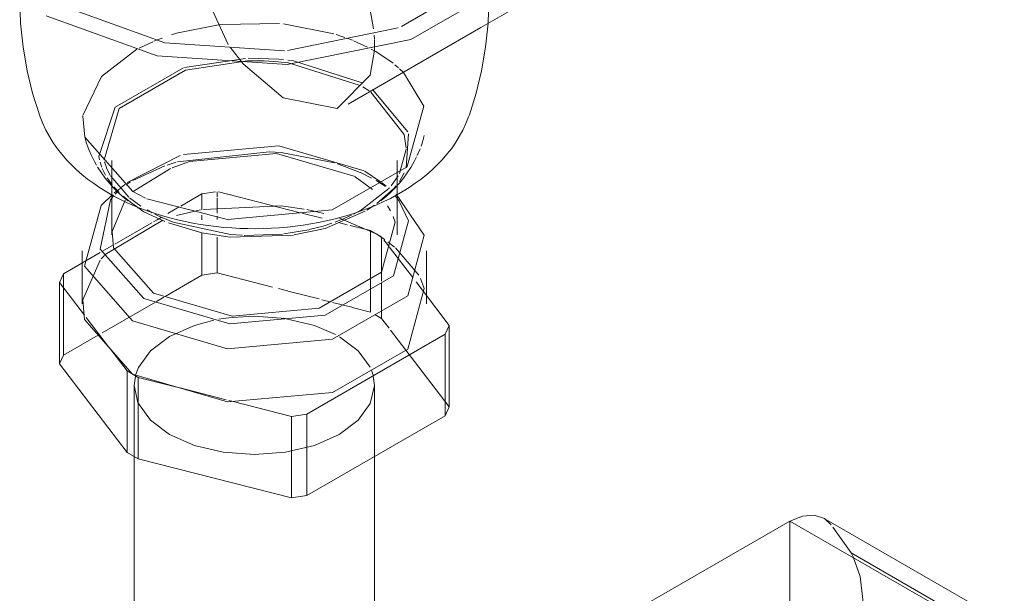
# Model space of a CAD drawing. Header units: inches. Extents: x -332 to 1204, y -60 to 270.
# Tile 23 of 91: x -158.6 to -151.81, y -6.96 to -3. Entities that reach past the tile are written whole.
import ezdxf

# ---------------------------------------------------------------- set-up
doc = ezdxf.new("R2010")
doc.units = ezdxf.units.IN
doc.header["$MEASUREMENT"] = 0
doc.layers.add('P-SANR-FIXT', color=6, linetype='Continuous', lineweight=9)

# ---------------------------------------------------------------- blocks, each defined once
blk = doc.blocks.new('Water Closet-Wall Mounted-Sloan-Valve-WETS-24501201 - WETS-2450_1201-2933277-HOT AND COLD WATER RISER DIAGRAM')
at = {"layer": 'P-SANR-FIXT'}
for p, q in [((-155.9652, -3.0499), (-155.3996, -2.7187)), ((-155.4162, -3.0557), (-154.9406, -2.7811)), ((-156.8076, -3.0288), (-157.2116, -3.0346)), ((-156.432, -3.0991), (-156.7786, -3.0314)), ((-156.3339, -3.5855), (-155.4162, -3.0557)), ((-156.7516, -3.215), (-155.987, -3.0579)), ((-156.3831, -3.1147), (-156.4167, -3.1038)), ((-156.3562, -3.1241), (-156.3831, -3.1147)), ((-156.1534, -3.1094), (-156.1521, -3.1336)), ((-157.6807, -3.1539), (-157.7748, -3.1982)), ((-157.6433, -3.1387), (-157.6726, -3.1505)), ((-157.6165, -3.1285), (-157.6433, -3.1387)), ((-157.057, -3.3068), (-157.1481, -3.1927)), ((-156.3029, -3.1443), (-156.3414, -3.1294)), ((-156.2002, -3.1906), (-156.2965, -3.1469)), ((-156.1519, -3.1379), (-156.1519, -3.2128)), ((-156.1426, -3.2218), (-156.1732, -3.2047)), ((-156.0228, -3.3026), (-156.1426, -3.2218)), ((-157.0417, -3.2692), (-157.4611, -3.3318)), ((-156.7804, -3.5413), (-157.057, -3.3068)), ((-156.9128, -3.2856), (-157.0279, -3.285)), ((-156.7093, -3.2867), (-156.7499, -3.2809)), ((-156.2502, -3.4556), (-156.7451, -3.2998)), ((-156.2368, -3.4391), (-156.7093, -3.2867)), ((-155.9859, -3.3337), (-156.0106, -3.3125)), ((-155.9519, -3.3659), (-155.9784, -3.3404)), ((-156.189, -3.4931), (-156.2311, -3.4666)), ((-155.92, -3.7766), (-156.1645, -3.4848)), ((-155.9326, -4.0262), (-155.9156, -3.7913)), ((-157.5096, -3.9837), (-156.8778, -3.9143)), ((-156.8776, -3.9144), (-156.7944, -3.9202)), ((-156.7944, -3.9202), (-156.428, -3.9904)), ((-155.9788, -4.0646), (-155.9336, -3.8958)), ((-155.8369, -3.8949), (-155.8557, -3.9393)), ((-158.0529, -3.9457), (-158.0488, -3.9695)), ((-158.0447, -3.986), (-158.033, -4.0214)), ((-158.014, -3.9832), (-158.0011, -4.0219)), ((-157.9646, -3.9738), (-157.9646, -4.2033)), ((-157.4913, -3.9406), (-157.8571, -4.1267)), ((-157.5823, -4.0064), (-157.5193, -3.9865)), ((-156.4065, -3.9971), (-156.249, -4.0572)), ((-155.9958, -4.2033), (-155.9958, -3.9738)), ((-155.8608, -3.9497), (-155.8769, -3.9818)), ((-158.0297, -4.0297), (-158.0073, -4.075)), ((-158, -4.0246), (-157.9745, -4.0774)), ((-157.8191, -4.1122), (-157.5981, -4.0119)), ((-157.5592, -4.0303), (-157.8153, -4.1885)), ((-156.2471, -4.058), (-156.1709, -4.0957)), ((-156.1088, -4.1222), (-156.218, -4.0485)), ((-155.9796, -4.1184), (-155.9462, -4.0586)), ((-155.9297, -4.0214), (-155.9247, -4.0159)), ((-157.9952, -4.0951), (-157.961, -4.1423)), ((-157.9715, -4.0826), (-157.846, -4.2283)), ((-157.8733, -4.1397), (-157.9002, -4.1615)), ((-157.8671, -4.1415), (-157.8343, -4.1211)), ((-156.166, -4.1737), (-156.2841, -4.0866)), ((-156.1405, -4.1126), (-156.1166, -4.1268)), ((-156.1146, -4.128), (-156.0784, -4.1513)), ((-156.0714, -4.1524), (-156.1033, -4.1267)), ((-156.0744, -4.1512), (-156.1033, -4.1267)), ((-156.0367, -4.1503), (-155.9872, -4.0797)), ((-157.9646, -4.2033), (-157.9646, -4.4885)), ((-157.9495, -4.1562), (-157.9139, -4.1943)), ((-157.9463, -4.1988), (-157.9213, -4.1793)), ((-157.9223, -4.1794), (-157.9463, -4.1988)), ((-157.918, -4.1818), (-157.9405, -4.206)), ((-157.9213, -4.1793), (-157.9019, -4.1652)), ((-157.8178, -4.189), (-157.7304, -4.2346)), ((-157.3422, -4.2048), (-157.4877, -4.2888)), ((-157.248, -4.1903), (-157.3422, -4.2048)), ((-157.3422, -4.3157), (-157.3422, -4.2048)), ((-157.2377, -4.2276), (-157.2377, -4.1907)), ((-157.1653, -4.2071), (-157.2275, -4.1912)), ((-156.6635, -4.3349), (-157.1623, -4.2078)), ((-156.2401, -4.316), (-156.0517, -4.1676)), ((-156.1354, -4.2725), (-156.0198, -4.1712)), ((-156.0497, -4.1654), (-156.0476, -4.163)), ((-156.0174, -4.1684), (-156.0013, -4.1489)), ((-155.9958, -4.4885), (-155.9958, -4.2083)), ((-157.9499, -4.2168), (-157.9731, -4.2465)), ((-157.8714, -4.2474), (-157.961, -4.4646)), ((-157.8856, -4.221), (-157.8357, -4.2628)), ((-157.8421, -4.2316), (-157.7632, -4.2897)), ((-157.8357, -4.2628), (-157.7423, -4.3287)), ((-157.2377, -4.338), (-157.2377, -4.2343)), ((-155.9813, -4.2548), (-156.0067, -4.2214)), ((-157.7423, -4.3287), (-157.5987, -4.3949)), ((-157.7203, -4.316), (-157.6849, -4.3355)), ((-157.6678, -4.3443), (-157.6141, -4.3695)), ((-157.499, -4.2953), (-157.5763, -4.34)), ((-157.3517, -4.3156), (-157.5184, -4.3542)), ((-156.7944, -4.2882), (-157.3306, -4.3119)), ((-156.6359, -4.3099), (-156.7944, -4.2882)), ((-156.5119, -4.3736), (-156.6516, -4.338)), ((-156.5012, -4.3401), (-156.6184, -4.3132)), ((-156.4909, -4.4431), (-156.216, -4.3244)), ((-156.2962, -4.3461), (-156.2407, -4.3163)), ((-156.2032, -4.3168), (-156.152, -4.284)), ((-156.0402, -4.3217), (-156.0612, -4.2879)), ((-157.6115, -4.3854), (-158.0087, -4.6232)), ((-157.6871, -4.4039), (-157.9424, -4.5513)), ((-157.6511, -4.3831), (-157.6762, -4.3977)), ((-157.6238, -4.3674), (-157.651, -4.3831)), ((-157.6117, -4.3706), (-157.5393, -4.3995)), ((-157.5715, -4.4055), (-157.3418, -4.4738)), ((-157.3422, -4.385), (-157.3422, -4.351)), ((-157.2377, -4.3825), (-157.2377, -4.3596)), ((-156.4225, -4.4), (-156.3781, -4.383)), ((-156.3389, -4.4177), (-156.3986, -4.4025)), ((-156.1405, -4.4806), (-156.3926, -4.3729)), ((-156.3721, -4.3805), (-156.3089, -4.3523)), ((-156.0079, -4.3996), (-156.0214, -4.3604)), ((-157.3422, -4.7675), (-157.3422, -4.474)), ((-157.3418, -4.4738), (-157.1488, -4.5033)), ((-157.0512, -4.4916), (-156.7869, -4.4826)), ((-156.777, -4.4815), (-156.6041, -4.4526)), ((-156.706, -4.4886), (-156.4909, -4.4431)), ((-156.1793, -4.4583), (-156.3182, -4.423)), ((-156.1031, -4.5022), (-156.1788, -4.4585)), ((-156.1788, -5.0211), (-156.1788, -4.4585)), ((-156.0808, -4.5209), (-156.1405, -4.4806)), ((-157.2377, -4.7513), (-157.2377, -4.5047)), ((-157.1488, -4.5033), (-156.7105, -4.4893)), ((-156.1022, -4.7465), (-156.1022, -4.5027)), ((-156.0555, -4.5638), (-156.0876, -4.5219)), ((-156.014, -4.5721), (-156.0594, -4.5365)), ((-158.1677, -4.5974), (-158.1677, -4.9654)), ((-158.0439, -4.6099), (-158.1427, -4.667)), ((-157.9524, -4.5571), (-158.0272, -4.6003)), ((-155.8877, -4.7833), (-156.0508, -4.5699)), ((-155.8445, -4.7672), (-156.0067, -4.5782)), ((-155.7927, -4.9654), (-155.7927, -4.5974)), ((-158.1427, -4.667), (-158.2975, -4.7563)), ((-158.0451, -4.662), (-158.1634, -4.9365)), ((-158.0151, -4.6295), (-158.0382, -4.6541)), ((-157.3422, -4.7675), (-157.2377, -4.7513)), ((-157.2377, -4.7513), (-156.8549, -4.8488)), ((-156.1022, -4.8069), (-156.1022, -4.7465)), ((-158.2975, -4.7563), (-158.3255, -4.8167)), ((-158.3255, -4.8167), (-158.1531, -5.0423)), ((-158.3255, -5.3794), (-158.3255, -4.8167)), ((-158.2975, -5.319), (-158.2975, -4.7563)), ((-157.596, -4.914), (-157.3422, -4.7675)), ((-156.1022, -5.0653), (-156.1022, -4.8186)), ((-155.8134, -4.8804), (-155.8647, -4.8134)), ((-155.8073, -4.8581), (-155.8328, -4.7902)), ((-156.8129, -4.8596), (-156.7521, -4.875)), ((-156.7487, -4.8759), (-156.5333, -4.9308)), ((-155.6348, -5.114), (-155.8134, -4.8804)), ((-158.0304, -5.1648), (-157.662, -4.9521)), ((-157.6559, -4.9486), (-157.6049, -4.9191)), ((-156.5134, -4.9359), (-156.4563, -4.9504)), ((-156.4405, -4.9544), (-156.3071, -4.9884)), ((-156.3058, -4.9888), (-156.1788, -5.0211)), ((-158.1403, -5.0589), (-157.9856, -5.2614)), ((-156.1479, -5.039), (-156.1022, -5.0653)), ((-156.1022, -5.0653), (-156.0508, -5.1326)), ((-156.0409, -5.1456), (-155.935, -5.2841)), ((-155.6629, -5.1744), (-155.6348, -5.114)), ((-155.6348, -5.6767), (-155.6348, -5.114)), ((-158.2975, -5.319), (-158.0578, -5.1806)), ((-156.6181, -5.7259), (-155.6629, -5.1744)), ((-156.263, -5.289), (-156.3923, -5.1913)), ((-155.6629, -5.1744), (-155.6629, -5.7371)), ((-157.9797, -5.269), (-157.8581, -5.4281)), ((-156.1812, -5.4024), (-156.263, -5.289)), ((-155.935, -5.2841), (-155.6348, -5.6767)), ((-158.3255, -5.3794), (-158.2975, -5.319)), ((-157.8581, -5.9907), (-158.3255, -5.3794)), ((-157.8581, -5.4281), (-157.7816, -5.4723)), ((-157.8581, -5.9907), (-157.8581, -5.4281)), ((-156.1612, -5.4575), (-156.1724, -5.4227)), ((-157.7816, -5.4723), (-157.5061, -5.5425)), ((-157.7816, -6.0349), (-157.7816, -5.4723)), ((-157.8083, -5.528), (-157.8083, -9.823)), ((-157.4929, -5.5458), (-157.1756, -5.6267)), ((-156.1521, -9.823), (-156.1521, -5.528)), ((-157.1561, -5.6317), (-157.1273, -5.639)), ((-157.1273, -5.639), (-156.7227, -5.7421)), ((-157.7801, -5.6518), (-157.6974, -5.7671)), ((-155.6348, -5.6767), (-155.6629, -5.7371)), ((-157.6974, -5.7671), (-157.5658, -5.8661)), ((-156.7227, -5.7421), (-156.6181, -5.7259)), ((-156.7227, -6.3048), (-156.7227, -5.7421)), ((-156.6181, -6.2886), (-156.6181, -5.7259)), ((-155.6629, -5.7371), (-156.6181, -6.2886)), ((-157.7816, -6.0349), (-157.8581, -5.9907)), ((-156.7227, -6.3048), (-157.7816, -6.0349)), ((-156.6181, -6.2886), (-156.7227, -6.3048)), ((-151.9988, -7.0533), (-153.049, -6.447)), ((-153.0468, -6.4483), (-152.9992, -6.4907)), ((-153.2848, -6.4648), (-156.1521, -8.1202)), ((-152.2438, -7.0658), (-153.2848, -6.4648)), ((-153.2848, -6.4648), (-153.2848, -7.3386)), ((-153.2848, -7.3386), (-153.2848, -6.4648)), ((-152.2438, -7.0658), (-153.2848, -6.4648)), ((-152.9879, -6.5063), (-152.8626, -6.6846)), ((-152.8626, -6.6846), (-152.8472, -6.7128)), ((-152.8626, -6.6846), (-151.8052, -7.295))]:
    blk.add_line(p, q, dxfattribs=at)
for points in [[(-158.4165, -2.9746, 0), (-157.6511, -3.2523, 0), (-156.7528, -3.3107, 0), (-155.8995, -3.1383, 0), (-155.2603, -2.7693, 0), (-154.9617, -2.2766, 0), (-154.9516, -2.1058, 0)], [(-156.3245, -2.5735, 0), (-156.1799, -2.9336, 0), (-156.1571, -3.0661, 0)], [(-157.1611, -3.1741, 0), (-157.381, -2.6907, 0), (-157.3953, -2.6203, 0)], [(-158.5993, -2.8591, 0), (-158.5935, -3.0269, 0), (-158.5763, -3.1925, 0), (-158.5483, -3.3541, 0), (-158.5103, -3.5097, 0), (-158.4636, -3.6579, 0), (-158.4583, -3.6729, 0)], [(-158.3002, -2.9074, 0), (-157.5967, -3.1626, 0), (-156.7712, -3.2163, 0)], [(-155.361, -2.8591, 0), (-155.3668, -3.0269, 0), (-155.384, -3.1925, 0), (-155.4121, -3.3541, 0), (-155.45, -3.5097, 0), (-155.4967, -3.6579, 0), (-155.502, -3.6729, 0)], [(-157.2168, -3.0353, 0), (-157.518, -3.096, 0), (-157.5519, -3.1064, 0)], [(-157.7905, -3.2065, 0), (-158.0356, -3.3949, 0), (-158.1626, -3.6647, 0)], [(-156.1519, -3.2128, 0), (-156.1799, -3.3842, 0), (-156.4093, -3.6163, 0), (-156.7804, -3.5413, 0)], [(-157.0279, -3.285, 0), (-157.4554, -3.3502, 0), (-157.9128, -3.6143, 0), (-158.0173, -3.9703, 0)], [(-156.7788, -3.2774, 0), (-156.8116, -3.2741, 0), (-157.0231, -3.2685, 0)], [(-156.7451, -3.2998, 0), (-156.8164, -3.2918, 0), (-156.9128, -3.2856, 0)], [(-157.4695, -3.3342, 0), (-157.9405, -3.6062, 0), (-158.0529, -3.9457, 0)], [(-155.9247, -4.0159, 0), (-155.8102, -3.5984, 0), (-155.9519, -3.3659, 0)], [(-155.9335, -3.8891, 0), (-155.9464, -3.7941, 0), (-156.1768, -3.5013, 0)], [(-158.1629, -3.6679, 0), (-158.1501, -3.8124, 0), (-157.8178, -4.189, 0)], [(-158.4583, -3.6729, 0), (-158.4397, -3.72, 0), (-158.4184, -3.7656, 0), (-158.3944, -3.8096, 0), (-158.3681, -3.852, 0), (-158.3396, -3.8927, 0), (-158.3091, -3.9318, 0), (-158.2767, -3.9692, 0), (-158.2425, -4.0049, 0), (-158.2068, -4.039, 0), (-158.1695, -4.0716, 0), (-158.1308, -4.1026, 0), (-158.0908, -4.1321, 0), (-158.0494, -4.1602, 0), (-158.0069, -4.1869, 0), (-157.9839, -4.2005, 0)], [(-155.502, -3.6729, 0), (-155.5206, -3.72, 0), (-155.542, -3.7656, 0), (-155.5659, -3.8096, 0), (-155.5922, -3.852, 0), (-155.6207, -3.8927, 0), (-155.6513, -3.9318, 0), (-155.6837, -3.9692, 0), (-155.7178, -4.0049, 0), (-155.7536, -4.039, 0), (-155.7909, -4.0716, 0), (-155.8296, -4.1026, 0), (-155.8696, -4.1321, 0), (-155.9109, -4.1602, 0), (-155.9534, -4.1869, 0), (-155.9971, -4.2121, 0), (-156.0418, -4.236, 0), (-156.0876, -4.2586, 0), (-156.1343, -4.2798, 0), (-156.182, -4.2998, 0), (-156.2305, -4.3184, 0), (-156.2799, -4.3357, 0), (-156.33, -4.3518, 0), (-156.3809, -4.3666, 0), (-156.4324, -4.3801, 0), (-156.4845, -4.3923, 0), (-156.5371, -4.4033, 0), (-156.5903, -4.413, 0), (-156.6438, -4.4215, 0), (-156.6978, -4.4287, 0), (-156.7521, -4.4346, 0), (-156.8066, -4.4392, 0), (-156.8613, -4.4426, 0), (-156.9162, -4.4447, 0), (-156.9711, -4.4456, 0), (-157.026, -4.4452, 0), (-157.0809, -4.4435, 0), (-157.1357, -4.4405, 0), (-157.1903, -4.4363, 0), (-157.2446, -4.4308, 0), (-157.2987, -4.424, 0), (-157.3524, -4.416, 0), (-157.4057, -4.4067, 0), (-157.4585, -4.3961, 0), (-157.5108, -4.3843, 0), (-157.5625, -4.3712, 0), (-157.6136, -4.3568, 0), (-157.664, -4.3412, 0), (-157.7136, -4.3243, 0), (-157.7624, -4.3061, 0), (-157.8103, -4.2866, 0), (-157.8574, -4.2658, 0), (-157.9035, -4.2437, 0), (-157.9486, -4.2202, 0), (-157.9839, -4.2005, 0)], [(-155.8073, -3.801, 0), (-155.8206, -3.8488, 0), (-155.83, -3.8753, 0)], [(-158.1506, -3.8098, 0), (-158.1397, -3.8488, 0), (-158.1235, -3.8949, 0), (-158.1047, -3.9393, 0), (-158.0835, -3.9818, 0), (-158.0694, -4.0063, 0)], [(-156.2853, -4.086, 0), (-156.8262, -3.9272, 0), (-157.4271, -3.9821, 0), (-157.5467, -4.025, 0)], [(-156.2215, -4.0465, 0), (-156.8116, -3.8739, 0), (-157.4695, -3.934, 0)], [(-155.8769, -3.9818, 0), (-155.9001, -4.0222, 0), (-155.9251, -4.0606, 0), (-155.9517, -4.0969, 0), (-155.9797, -4.1312, 0), (-156.0088, -4.1635, 0), (-156.039, -4.194, 0), (-156.0701, -4.2226, 0), (-156.102, -4.2495, 0), (-156.107, -4.2535, 0)], [(-158.0614, -4.0202, 0), (-158.0603, -4.0222, 0), (-158.0353, -4.0606, 0), (-158.0087, -4.0969, 0), (-157.9807, -4.1312, 0), (-157.9515, -4.1635, 0), (-157.9213, -4.194, 0), (-157.8902, -4.2226, 0), (-157.8583, -4.2495, 0), (-157.8533, -4.2535, 0)], [(-157.7209, -4.2391, 0), (-157.1655, -4.3808, 0), (-156.4424, -4.3147, 0), (-155.9297, -4.0214, 0)], [(-157.8199, -5.0822, 0), (-158.1531, -4.7046, 0), (-158.0382, -4.2861, 0), (-157.96, -4.2101, 0)], [(-156.0027, -4.2081, 0), (-155.8073, -4.4901, 0), (-155.9221, -4.9087, 0), (-156.4411, -5.2083, 0), (-157.1659, -5.2746, 0), (-157.8199, -5.0822, 0)], [(-157.9731, -4.2465, 0), (-158.0447, -4.5858, 0), (-157.7423, -4.9285, 0)], [(-157.7423, -4.9285, 0), (-157.1488, -5.1031, 0), (-156.4909, -5.043, 0), (-156.0198, -4.771, 0), (-155.9156, -4.3911, 0), (-155.9813, -4.2548, 0)], [(-157.6762, -4.8904, 0), (-157.1342, -5.0498, 0), (-156.5333, -4.9949, 0), (-156.1031, -4.7465, 0), (-156.0079, -4.3996, 0)], [(-157.5393, -4.3995, 0), (-157.1439, -4.4855, 0), (-157.0653, -4.491, 0)], [(-156.6015, -4.452, 0), (-156.505, -4.4271, 0), (-156.4458, -4.4083, 0)], [(-157.961, -4.4646, 0), (-157.9524, -4.5774, 0), (-157.6762, -4.8904, 0)], [(-157.8199, -5.4502, 0), (-157.1659, -5.6425, 0), (-156.4411, -5.5763, 0), (-155.9221, -5.2766, 0), (-155.8073, -4.8581, 0)], [(-158.1634, -4.9365, 0), (-158.1531, -5.0726, 0), (-157.8199, -5.4502, 0)], [(-157.2595, -5.078, 0), (-157.3942, -5.114, 0), (-157.5658, -5.19, 0), (-157.6974, -5.289, 0), (-157.7801, -5.4043, 0), (-157.7992, -5.4575, 0)], [(-157.1385, -5.0588, 0), (-157.1945, -5.0662, 0), (-157.2243, -5.0712, 0)], [(-156.7658, -5.0662, 0), (-156.9802, -5.0499, 0), (-157.1332, -5.0582, 0)], [(-156.4203, -5.1758, 0), (-156.5661, -5.114, 0), (-156.7599, -5.0671, 0)], [(-157.8009, -5.4646, 0), (-157.8083, -5.528, 0), (-157.783, -5.6454, 0)], [(-156.3946, -5.8661, 0), (-156.263, -5.7671, 0), (-156.1803, -5.6518, 0), (-156.1521, -5.528, 0), (-156.1595, -5.4646, 0)], [(-157.5658, -5.8661, 0), (-157.3942, -5.9421, 0), (-157.1945, -5.9899, 0), (-156.9802, -6.0062, 0), (-156.7658, -5.9899, 0), (-156.5661, -5.9421, 0), (-156.3946, -5.8661, 0)], [(-153.2848, -6.4648, 0), (-153.1974, -6.4307, 0), (-153.1164, -6.4251, 0), (-153.0468, -6.4483, 0)], [(-152.8472, -6.7128, 0), (-152.7988, -6.847, 0), (-152.7774, -7.0456, 0)]]:
    blk.add_polyline3d(points, dxfattribs=at)

msp = doc.modelspace()

# ---------------------------------------------------------------- block references
at = {"layer": 'P-SANR-FIXT'}
msp.add_blockref('Water Closet-Wall Mounted-Sloan-Valve-WETS-24501201 - WETS-2450_1201-2933277-HOT AND COLD WATER RISER DIAGRAM', (0, 0), dxfattribs=at)

doc.saveas('drawing.dxf')
